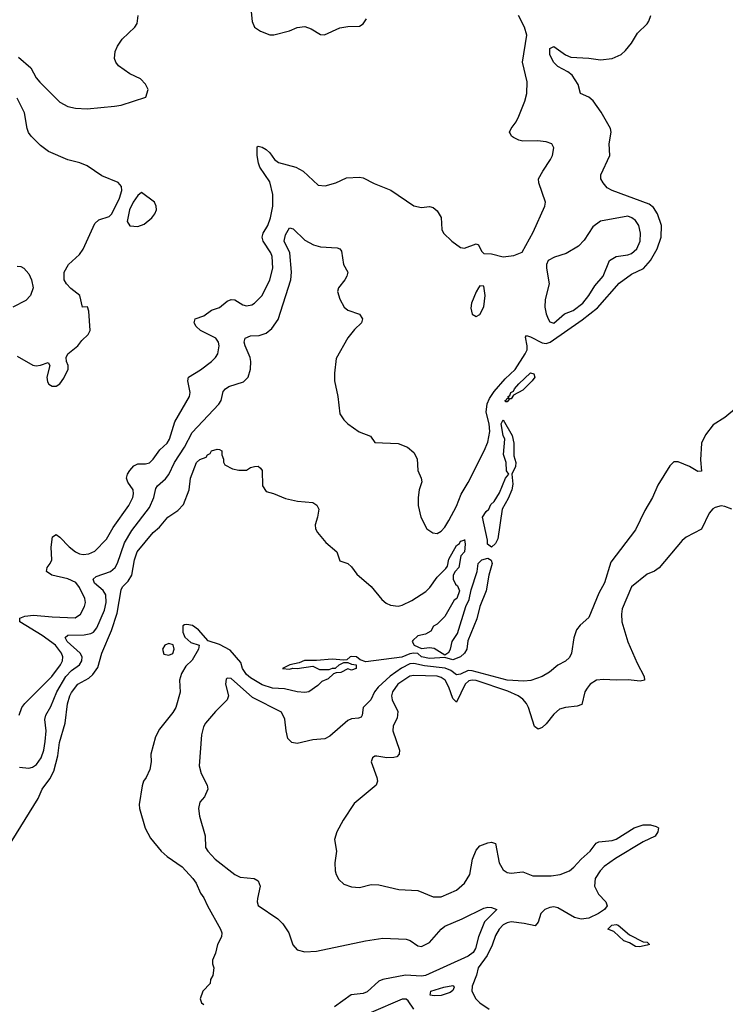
# Model space of a CAD drawing. Header units: inches. Extents: x 2057696 to 2160536, y 827480 to 1016834.
# Tile 238 of 256: x 2123743 to 2127372, y 913303 to 918369. Entities that reach past the tile are written whole.
import ezdxf

# ---------------------------------------------------------------- set-up
doc = ezdxf.new("R2010")
doc.units = ezdxf.units.IN
doc.header["$MEASUREMENT"] = 0
doc.layers.add('C1921', color=7, linetype='Continuous')

msp = doc.modelspace()

# ---------------------------------------------------------------- linework, layer by layer
at = {"layer": 'C1921', "color": 5}
for points, elevation in [([(2124932.9, 918410), (2124938.9, 918358.9), (2124950, 918330.6), (2124982, 918310), (2125030, 918290.3), (2125049.7, 918290.4), (2125130, 918312.2), (2125170.9, 918329.1), (2125210, 918334), (2125242.4, 918322.4), (2125290, 918292.7), (2125310, 918290.5), (2125390, 918326.7), (2125430, 918334.4), (2125490, 918336.4), (2125510, 918348.2), (2125527.1, 918372.9)], 420), ([(2123736.7, 918176.7), (2123800.5, 918120.5), (2123827.4, 918070), (2123847.2, 918047.2), (2123950, 917945.5), (2123990, 917922.4), (2124030, 917914), (2124090, 917910.2), (2124230, 917923.6), (2124265.2, 917930), (2124391.5, 917970), (2124403.7, 918010), (2124390, 918037.2), (2124363.9, 918063.9), (2124310, 918091.3), (2124252, 918132), (2124237.2, 918150), (2124230.7, 918170), (2124234.5, 918205.5), (2124246.6, 918233.4), (2124270.5, 918269.5), (2124334.7, 918330), (2124346.6, 918350), (2124352, 918390)], 420), ([(2123739.9, 914790), (2123753.8, 914830), (2123769.4, 914850.6), (2123908.6, 914990), (2123952.9, 915050), (2123963.7, 915070), (2123965.8, 915090), (2123958.5, 915110), (2123926.7, 915150), (2123859.7, 915199.7), (2123744.2, 915270), (2123744.4, 915290), (2123770, 915299.5), (2123814.5, 915305.5), (2123910, 915296.1), (2124028.5, 915291.5), (2124055.3, 915310), (2124077.3, 915350), (2124081, 915370), (2124078.4, 915390), (2124050, 915447.8), (2124032.3, 915472.3), (2123990, 915492.4), (2123908.2, 915510), (2123880.4, 915530), (2123885.1, 915550), (2123900.7, 915570), (2123909.1, 915590), (2123905.9, 915654.1), (2123911.3, 915708.7), (2123930, 915720.4), (2123950, 915707), (2123997.3, 915657.3), (2124030, 915631.1), (2124050, 915620.6), (2124070, 915616.5), (2124099.4, 915620.6), (2124130, 915633.6), (2124190, 915695.5), (2124223.8, 915756.2), (2124304.1, 915870), (2124324.5, 915910), (2124329, 915930), (2124326.6, 915950), (2124299.8, 915990), (2124292.8, 916010), (2124298, 916030), (2124309.7, 916049.7), (2124330, 916072.6), (2124350, 916083.5), (2124390, 916083.8), (2124410.5, 916089.5), (2124430, 916107.6), (2124464.2, 916155.8), (2124501.6, 916190), (2124514.1, 916210), (2124540.7, 916299.3), (2124615.9, 916430), (2124620.2, 916450), (2124607.7, 916510), (2124611, 916530), (2124673.4, 916566.6), (2124729.7, 916610), (2124749.7, 916630), (2124761.5, 916650), (2124769.8, 916690), (2124765, 916710), (2124752.7, 916730), (2124672.4, 916770), (2124651.2, 916790), (2124641.1, 916810), (2124645.6, 916830), (2124690, 916845.3), (2124730, 916874.7), (2124771.5, 916888.5), (2124810, 916920.2), (2124830, 916930.1), (2124850, 916927.5), (2124890, 916901.8), (2124910, 916896.5), (2124937.9, 916902.1), (2124951, 916910), (2124990, 916950.3), (2125029.9, 917030), (2125044.7, 917090), (2125042.4, 917150), (2125035.3, 917170), (2124994.7, 917230), (2124990.5, 917250), (2124995.2, 917270), (2125018.6, 917310), (2125032.8, 917350), (2125044.7, 917410), (2125044.7, 917470), (2125030, 917535.4), (2124978, 917610), (2124971, 917630), (2124964, 917670), (2124964.8, 917715.3), (2124970, 917718.4), (2124990, 917713.4), (2125010, 917701.4), (2125030, 917684.2), (2125053.5, 917650), (2125073.5, 917633.5), (2125163.1, 917610), (2125201.7, 917590), (2125278, 917518), (2125314.2, 917514.2), (2125369.8, 917530.2), (2125424.4, 917555.6), (2125490, 917559.2), (2125510, 917555), (2125565.8, 917525.8), (2125652.2, 917492.2), (2125770, 917410.6), (2125810, 917403), (2125850, 917407.3), (2125870, 917402.8), (2125890, 917386), (2125910, 917351.3), (2125913.4, 917290), (2125922.8, 917270), (2125966, 917230), (2126010, 917197.3), (2126030, 917194), (2126090, 917216), (2126102, 917210), (2126118, 917178), (2126130, 917166.8), (2126170, 917164), (2126230, 917148), (2126283.9, 917156.1), (2126327.2, 917172.8), (2126383.7, 917276.3), (2126443.5, 917410), (2126446.6, 917430), (2126413.3, 917530), (2126411.6, 917550), (2126432.8, 917590), (2126473.7, 917650), (2126482.6, 917670), (2126489.4, 917710), (2126479, 917730), (2126450, 917740.7), (2126405.3, 917745.3), (2126330, 917744.7), (2126310, 917749.6), (2126282.3, 917762.2), (2126272.3, 917770), (2126264.7, 917784.7), (2126262.9, 917790), (2126271.5, 917810), (2126295.8, 917844.2), (2126310, 917873.4), (2126341, 917950), (2126351, 917990), (2126352.6, 918050), (2126329.8, 918150), (2126351.4, 918290), (2126338.9, 918330), (2126307.9, 918390)], 380), ([(2123742, 914522), (2123790, 914517.4), (2123810, 914522.5), (2123830, 914537.1), (2123854, 914570), (2123867.7, 914610), (2123875.1, 914655.1), (2123878.7, 914710), (2123872.1, 914767.9), (2123878.4, 914790), (2123904.2, 914835.8), (2123935, 914910), (2123981.3, 914990), (2124010, 915020.3), (2124050.8, 915049.2), (2124063.6, 915070), (2124064.8, 915090), (2124055, 915110), (2123988, 915170), (2123977, 915190), (2123990, 915202), (2124075.6, 915204.4), (2124109.5, 915210.5), (2124122.3, 915217.7), (2124140.3, 915239.7), (2124179.5, 915330), (2124188.7, 915370), (2124186.1, 915410), (2124171.7, 915431.7), (2124128.1, 915470), (2124120.6, 915490), (2124135.8, 915504.2), (2124210.4, 915529.6), (2124235, 915550), (2124247.1, 915572.9), (2124282.9, 915677.1), (2124320.1, 915739.9), (2124410, 915858.6), (2124432.8, 915910), (2124443.5, 915956.5), (2124452, 915970), (2124493.6, 916006.4), (2124510, 916028.7), (2124539.9, 916090), (2124590.7, 916170), (2124630, 916244.6), (2124768.2, 916390), (2124778.9, 916410), (2124790, 916456), (2124801.5, 916470), (2124819, 916481), (2124894.2, 916505.8), (2124918.7, 916530), (2124929.9, 916570.1), (2124932.2, 916610), (2124928.5, 916630), (2124902.7, 916690), (2124898.4, 916710), (2124902.6, 916730), (2124930, 916742.6), (2124975.3, 916744.7), (2125010, 916756.2), (2125040, 916780), (2125073.3, 916826.7), (2125138.3, 917030), (2125140.4, 917070), (2125133.3, 917170), (2125103.2, 917230), (2125110, 917261.6), (2125130, 917297.3), (2125150, 917293), (2125210, 917234.9), (2125254.8, 917210), (2125290, 917201.1), (2125375.2, 917195.2), (2125390.4, 917190.4), (2125398, 917178), (2125407.7, 917110), (2125430.4, 917070), (2125426, 917050), (2125414.9, 917030), (2125383, 916990), (2125378.4, 916970), (2125390, 916931), (2125412, 916890), (2125430, 916874.6), (2125490, 916853.6), (2125506.5, 916830), (2125500.9, 916810), (2125464.8, 916775.2), (2125430, 916732.8), (2125370, 916625.2), (2125361.4, 916550), (2125361.8, 916510), (2125378.5, 916430), (2125390, 916341), (2125410, 916310.7), (2125430.3, 916290.3), (2125488.5, 916248.5), (2125546.8, 916226.8), (2125570, 916194), (2125690, 916187.7), (2125738, 916170), (2125770, 916142.8), (2125787.7, 916110), (2125790.4, 916050), (2125807.7, 916010), (2125810.5, 915990.5), (2125798, 915950), (2125792.7, 915910), (2125793, 915870), (2125805.5, 915810), (2125837.3, 915750), (2125868.7, 915728.7), (2125890, 915726), (2125910, 915737.1), (2125930, 915758.4), (2125950, 915792.4), (2125990, 915865.7), (2126013, 915927), (2126050, 915988), (2126132.1, 916150), (2126150, 916194.3), (2126160.8, 916250), (2126158.1, 916290), (2126141.5, 916350), (2126147.6, 916392.4), (2126159.5, 916420.5), (2126183.4, 916456.6), (2126239.8, 916520.2), (2126290.8, 916569.2), (2126343.5, 916650), (2126352.8, 916670), (2126353.2, 916690), (2126343.9, 916736.1), (2126350, 916743.7), (2126370, 916737.9), (2126430, 916705.9), (2126450, 916703), (2126470.5, 916709.5), (2126636, 916824), (2126713.8, 916886.2), (2126826.8, 917013.2), (2126890, 917059.3), (2126950.4, 917089.6), (2126986.4, 917130), (2127021.7, 917190), (2127042.1, 917250), (2127042.9, 917310), (2127024, 917370), (2127002.7, 917402.7), (2126980.2, 917420.2), (2126789.6, 917490), (2126764.4, 917504.4), (2126743.5, 917530), (2126732.6, 917550), (2126731.1, 917570), (2126778, 917670), (2126774.5, 917730), (2126785.7, 917790), (2126781.8, 917810), (2126733.4, 917893.4), (2126692.2, 917952.2), (2126670, 917969.8), (2126627.8, 917990), (2126614.8, 918034.8), (2126584, 918084), (2126561.6, 918101.6), (2126510, 918129), (2126488.2, 918150), (2126469.9, 918190), (2126470, 918221), (2126490, 918230.4), (2126550, 918188.2), (2126576.7, 918176.7), (2126670, 918171.5), (2126730, 918162), (2126790.5, 918169.5), (2126836.3, 918190), (2126858.7, 918210), (2126890, 918247.7), (2126919.5, 918300.5), (2126970, 918347.7), (2126978, 918362), (2126989.6, 918390)], 360), ([(2123730, 916637.1), (2123810.6, 916590.6), (2123827.3, 916587.3), (2123850, 916590.6), (2123890, 916604.7), (2123898.8, 916590), (2123883, 916530), (2123885.5, 916505.5), (2123893.7, 916493.7), (2123910, 916482.8), (2123930, 916484), (2123950, 916496), (2123970, 916524.7), (2123992.3, 916570), (2123992.3, 916590), (2123983.7, 916610), (2123982, 916630), (2123991.6, 916650), (2124041.6, 916690), (2124062.5, 916717.5), (2124096.2, 916750), (2124105.6, 916770), (2124098.4, 916870), (2124091.9, 916891.9), (2124066, 916890), (2124052.3, 916950), (2124006.2, 916986.2), (2123984.5, 917010), (2123972, 917030), (2123971.8, 917070), (2123994, 917110), (2124050, 917160.4), (2124070, 917188), (2124130, 917319.5), (2124150, 917339.5), (2124203, 917357), (2124217.2, 917370), (2124255.8, 917450), (2124267.9, 917490), (2124267.6, 917510), (2124250.5, 917530.5), (2124165.1, 917565.1), (2124090, 917616.4), (2124052.3, 917632.3), (2123990, 917648), (2123891, 917691), (2123850, 917722.2), (2123803.1, 917770), (2123789.2, 917789.2), (2123782, 917810), (2123767.7, 917890), (2123730, 917965.1)], 420), ([(2123730, 917101.6), (2123750, 917099.3), (2123764, 917090), (2123790, 917060.7), (2123803.7, 917030), (2123811.8, 916990), (2123798.7, 916950), (2123775.1, 916924.9), (2123708, 916890)], 420), ([(2127430, 916372.2), (2127370, 916321.4), (2127310, 916283.7), (2127270, 916233.2), (2127248.7, 916190), (2127243.5, 916103.5), (2127250, 916045.2), (2127230, 916044), (2127187.3, 916070), (2127130, 916093.3), (2127106.6, 916093.4), (2127085.8, 916074.2), (2127025.7, 915974.3), (2126998.3, 915910), (2126957.3, 915842.7), (2126910, 915743.6), (2126782.5, 915577.5), (2126750, 915471.3), (2126721.2, 915418.8), (2126670, 915292.7), (2126626.2, 915253.8), (2126607.3, 915230), (2126592.4, 915187.6), (2126581.3, 915110), (2126570, 915087.6), (2126550, 915068.3), (2126510, 915047.1), (2126468.4, 915011.6), (2126430, 914989.7), (2126371.3, 914968.7), (2126335.2, 914964.8), (2126250, 914970.8), (2126070, 915019), (2126050, 915019.8), (2126010, 915001.5), (2125990, 914998.6), (2125960.1, 915020.1), (2125931.9, 915031.9), (2125824.5, 915044.5), (2125770, 915056.2), (2125750, 915054.6), (2125707.4, 915032.6), (2125648.2, 914991.8), (2125586.2, 914933.8), (2125568.4, 914910), (2125548.2, 914870), (2125510.1, 914830), (2125505.1, 914790), (2125499.1, 914780.9), (2125485.2, 914774.8), (2125450, 914770.7), (2125430, 914762.1), (2125337.9, 914682.1), (2125312.1, 914667.9), (2125250, 914663.9), (2125170, 914643.9), (2125142.4, 914650), (2125122.5, 914670), (2125112.9, 914710), (2125106.7, 914770), (2125090, 914805.3), (2124941.1, 914881.1), (2124830, 914979.7), (2124810, 914981.2), (2124804.4, 914975.6), (2124802.4, 914950), (2124817.1, 914890), (2124810.5, 914870), (2124750, 914809.4), (2124699.3, 914750), (2124688.7, 914730), (2124678.7, 914690), (2124665.5, 914530), (2124677.3, 914490), (2124707.3, 914430), (2124710.5, 914410), (2124693.4, 914370), (2124670, 914342), (2124662, 914310), (2124667.7, 914270), (2124696.4, 914170), (2124699.3, 914110), (2124710.4, 914090), (2124748.9, 914050), (2124850, 913970.3), (2124877.4, 913957.4), (2124949.1, 913949.1), (2124970, 913938), (2124979.6, 913910), (2124966.3, 913846.3), (2124964.9, 913830), (2124970.3, 913810.3), (2125070, 913741.7), (2125097.2, 913717.2), (2125126.9, 913670), (2125148.6, 913608.6), (2125170, 913583.7), (2125210, 913572.4), (2125270, 913575.6), (2125521.2, 913630), (2125610, 913642.5), (2125730, 913638.4), (2125751.5, 913631.5), (2125790, 913603.6), (2125810, 913599.7), (2125850, 913620.1), (2125910, 913688.5), (2125930, 913704.6), (2126018.1, 913741.9), (2126130, 913798), (2126150, 913803.2), (2126170, 913801.5), (2126196.4, 913790), (2126132.9, 913727.1), (2126102, 913650), (2126086.5, 913590), (2126075.5, 913570), (2126050.1, 913550), (2125830, 913451.5), (2125810, 913448.1), (2125727.1, 913452.9), (2125610, 913430.9), (2125590, 913422.3), (2125530, 913367.6), (2125510, 913357.9), (2125448.1, 913351.9), (2125361.4, 913290)], 360), ([(2123683.1, 914110), (2123837.7, 914362.3), (2123859.3, 914410), (2123897.8, 914462.2), (2123918.5, 914501.5), (2123939.3, 914580.7), (2123947.5, 914650), (2123977, 914750), (2123988.8, 914848.8), (2124001.6, 914890), (2124010, 914907.8), (2124042.5, 914950), (2124098.7, 914981.3), (2124120, 915000), (2124144.6, 915035.4), (2124165, 915110), (2124214.7, 915225.3), (2124244.5, 915315.5), (2124265.3, 915434.7), (2124272.1, 915450), (2124300.5, 915479.5), (2124320.5, 915510), (2124333, 915590), (2124346.7, 915630), (2124430, 915730.2), (2124461.8, 915758.2), (2124505.1, 915810), (2124556.9, 915843.1), (2124585.2, 915874.8), (2124615.1, 915950), (2124621.3, 916010), (2124653.2, 916090), (2124670, 916106.8), (2124702, 916118), (2124709, 916130), (2124722.7, 916137.3), (2124730, 916150.5), (2124758.8, 916158.8), (2124770, 916158), (2124782, 916150), (2124782, 916130), (2124792, 916108), (2124792, 916092), (2124798, 916078), (2124838, 916058), (2124870, 916051), (2124908.9, 916051.1), (2124930, 916064.7), (2124950.7, 916070.7), (2124970, 916070.8), (2124982, 916062), (2124990.8, 916050), (2124991.3, 915970), (2125010, 915942), (2125048.4, 915931.6), (2125110, 915906), (2125171.1, 915891.1), (2125250, 915884.7), (2125270.7, 915870.7), (2125281, 915850), (2125274.8, 915810), (2125262, 915770), (2125264.9, 915750), (2125275.5, 915730), (2125318.2, 915678.2), (2125374, 915630), (2125390, 915584.7), (2125430, 915570.7), (2125450, 915554), (2125476.4, 915516.4), (2125550, 915452.2), (2125604.9, 915384.9), (2125627.3, 915367.3), (2125650, 915357), (2125690, 915351.8), (2125710, 915356), (2125759.1, 915380.9), (2125832.5, 915427.5), (2125852.5, 915447.5), (2125890, 915500.4), (2125934.5, 915545.5), (2125942.5, 915557.5), (2125950, 915593.4), (2125990, 915663), (2126005.6, 915674.4), (2126010, 915686), (2126029.3, 915690.7), (2126030, 915694), (2126034.8, 915670), (2126031, 915630), (2126011.3, 915610), (2126002, 915550), (2125982, 915530), (2125972, 915510), (2125972, 915490), (2125984.7, 915464.7), (2125995.3, 915455.3), (2126004.7, 915430), (2125990.7, 915390), (2125978, 915382), (2125930, 915298), (2125890, 915258), (2125871.6, 915248.4), (2125856.9, 915223.1), (2125830, 915208), (2125790, 915198), (2125765.4, 915174.6), (2125762, 915170), (2125771.3, 915150), (2125810, 915134), (2125850, 915138.8), (2125875.3, 915135.3), (2125930, 915100.5), (2125950, 915114.9), (2125958, 915130), (2125967.3, 915170), (2125995.1, 915210), (2126038.3, 915350), (2126055.1, 915385), (2126064.2, 915435.8), (2126095.4, 915530), (2126101.3, 915570), (2126119.3, 915590), (2126150, 915598.7), (2126168.5, 915588.5), (2126172.7, 915570), (2126155.3, 915510), (2126142, 915430), (2126110.3, 915350), (2126094.6, 915285.4), (2126047.1, 915172.9), (2126042.6, 915130), (2126030.5, 915110), (2126010.1, 915089.9), (2125970, 915074.5), (2125930, 915086.6), (2125850, 915082.1), (2125810, 915089.9), (2125790, 915107), (2125770, 915109), (2125750, 915105.5), (2125708.1, 915088.1), (2125524, 915064), (2125494.8, 915074.8), (2125475.3, 915090), (2125450, 915091.5), (2125442, 915090), (2125425.4, 915074.6), (2125410, 915073.2), (2125350, 915078), (2125270, 915070.9), (2125207.9, 915072.1), (2125179.9, 915060.1), (2125132, 915050), (2125094, 915030), (2125130, 915027.3), (2125147.3, 915032.7), (2125170, 915031), (2125250, 915042), (2125285.4, 915025.4), (2125335.3, 915024.7), (2125352, 915032), (2125368, 915032), (2125386, 915050), (2125410, 915062), (2125430, 915062), (2125450, 915052), (2125474, 915050), (2125474, 915030), (2125450, 915022), (2125430, 915028), (2125394, 915010), (2125370, 915008.7), (2125356.9, 915003.1), (2125330, 914978), (2125296.9, 914963.1), (2125277.3, 914942.7), (2125230.4, 914909.6), (2125210, 914906.6), (2125170.4, 914909.6), (2125105.3, 914925.3), (2125044, 914930), (2124990, 914947), (2124930, 914981.9), (2124910, 914999.1), (2124889.4, 915030), (2124880.7, 915060.7), (2124824.8, 915124.8), (2124770, 915154.5), (2124713, 915173), (2124663.5, 915230), (2124631.4, 915251.4), (2124603.4, 915256.6), (2124590, 915256), (2124582.8, 915250), (2124582.8, 915217.2), (2124592.4, 915192.4), (2124624.1, 915164.1), (2124666, 915150), (2124662, 915130), (2124630, 915074), (2124597.5, 915042.5), (2124575.8, 915004.2), (2124565.5, 914970), (2124568.4, 914908.4), (2124545.7, 914830), (2124530, 914803.6), (2124462.2, 914717.8), (2124441.5, 914678.5), (2124418, 914590), (2124418.7, 914550), (2124412.2, 914510), (2124394.4, 914470), (2124380.4, 914450), (2124372.9, 914427.1), (2124358.4, 914330), (2124359.5, 914310), (2124388.3, 914208.3), (2124416.8, 914156.8), (2124470.2, 914090), (2124502.5, 914062.5), (2124579.3, 914010), (2124633, 913950), (2124650, 913926), (2124673.7, 913873.7), (2124690.5, 913850), (2124708.7, 913808.7), (2124776.3, 913690), (2124782, 913670), (2124780.7, 913650), (2124761, 913610), (2124750, 913566), (2124734, 913530), (2124734, 913510), (2124742, 913490), (2124736, 913450), (2124724.7, 913430), (2124722, 913410), (2124684.7, 913370), (2124671.3, 913330), (2124678, 913310), (2124690, 913301)], 340), ([(2127405.3, 915850), (2127370, 915864.7), (2127350, 915866.9), (2127320.4, 915859.6), (2127307.8, 915852.2), (2127289.2, 915830), (2127250, 915747.6), (2127170, 915706.6), (2127150, 915689.4), (2127031.8, 915548.2), (2127008.4, 915531.6), (2126970, 915516.4), (2126888.8, 915450), (2126842.1, 915337.9), (2126837.7, 915310), (2126840.5, 915270), (2126870, 915168.4), (2126918, 915058), (2126955.2, 914990), (2126955.5, 914970), (2126934.5, 914965.5), (2126872.8, 914972.8), (2126809.8, 914969.8), (2126745.5, 914974.5), (2126709.3, 914970.7), (2126677.6, 914950), (2126662, 914930), (2126650.2, 914910), (2126633.9, 914846.1), (2126610, 914836), (2126550, 914830.6), (2126519.1, 914820.9), (2126490, 914795), (2126450, 914745.8), (2126430, 914727.6), (2126410, 914717.8), (2126390, 914731.5), (2126359.7, 914830), (2126349.9, 914850), (2126330, 914873), (2126306.1, 914890), (2126253.6, 914913.7), (2126090, 914968.7), (2126070, 914970.7), (2126053.7, 914966.3), (2126034.8, 914950), (2125990, 914856.8), (2125970, 914875.3), (2125950, 914935.3), (2125930.8, 914970), (2125910, 914984.9), (2125890, 914991.7), (2125770, 914994), (2125750, 914990.4), (2125688.7, 914950), (2125659.7, 914910), (2125654.7, 914890), (2125658.3, 914870), (2125688.7, 914810), (2125684.4, 914775.6), (2125664.2, 914735.8), (2125662.6, 914710), (2125696, 914610), (2125695.2, 914590), (2125683.2, 914576.8), (2125668.1, 914571.9), (2125630.9, 914570.9), (2125580.7, 914579.3), (2125570, 914579), (2125558, 914570), (2125551, 914550), (2125579.3, 914470), (2125583, 914450), (2125576.3, 914430), (2125463.4, 914336.6), (2125406, 914250), (2125374.9, 914190), (2125363, 914150), (2125372.2, 914090), (2125364.4, 914030), (2125366.4, 913990), (2125370.6, 913970), (2125384.1, 913944.1), (2125410, 913920.7), (2125450, 913907.7), (2125490, 913904), (2125550, 913918.8), (2125590, 913917.3), (2125693.8, 913893.8), (2125790, 913887.4), (2125870, 913856.1), (2125910, 913855.5), (2125990, 913889.3), (2126030, 913926), (2126058.6, 913970), (2126072.3, 914050), (2126090, 914096), (2126110, 914117.8), (2126150, 914133.6), (2126170, 914137.4), (2126190.2, 914130.2), (2126208.4, 914030), (2126230, 913994.3), (2126250, 913980.7), (2126270, 913977.1), (2126330, 913984.8), (2126382.9, 913962.9), (2126476.8, 913963.2), (2126523, 913970), (2126570.3, 913989.7), (2126592.3, 914007.7), (2126630, 914050.1), (2126676.8, 914090), (2126708.4, 914131.6), (2126721.3, 914138.7), (2126790, 914144.8), (2126810, 914152.1), (2126903.9, 914210), (2126950, 914226.7), (2126986.8, 914226.8), (2127017.1, 914217.1), (2127027.7, 914210), (2127025.5, 914190), (2127011.5, 914168.5), (2126950, 914139.3), (2126807.7, 914052.3), (2126749.1, 914010.9), (2126727.9, 913990), (2126703.1, 913950), (2126698.4, 913910), (2126719.1, 913870), (2126757.6, 913830), (2126763.5, 913810), (2126750.6, 913790), (2126719.8, 913770), (2126670, 913745), (2126630, 913740.6), (2126596.8, 913750), (2126510, 913799.4), (2126490, 913803.6), (2126470, 913801.1), (2126444, 913790), (2126422.9, 913770), (2126410, 913725.1), (2126394.3, 913705.7), (2126338.1, 913718.1), (2126270, 913726.2), (2126250, 913722.3), (2126230, 913711.2), (2126208.8, 913690), (2126190, 913657.4), (2126173.4, 913606.6), (2126147.1, 913552.9), (2126101.6, 913490), (2126093, 913453), (2126070, 913396), (2126068.7, 913370), (2126089.2, 913330), (2126110, 913310.6), (2126157.3, 913277.3)], 380), ([(2125770, 913276.8), (2125741.1, 913321.1), (2125730, 913328.3), (2125710, 913328.6), (2125550, 913260.8)], 380)]:
    msp.add_lwpolyline(points, dxfattribs=dict(at, elevation=elevation))
for points, elevation in [([(2124370, 917479.6), (2124350, 917464), (2124326.6, 917430), (2124308.1, 917390), (2124296.5, 917330), (2124310, 917308.8), (2124350, 917304.9), (2124382.7, 917317.3), (2124422.7, 917350), (2124438, 917370), (2124446, 917390), (2124445.2, 917410), (2124437.2, 917430)], 420), ([(2126870, 917357.3), (2126730, 917332.2), (2126690, 917303), (2126645.7, 917234.3), (2126616.8, 917203.2), (2126554.3, 917165.7), (2126492.8, 917147.2), (2126460.7, 917130), (2126453, 917110), (2126452.7, 917090), (2126466.9, 917010), (2126446.2, 916930), (2126443.2, 916890), (2126450, 916854.8), (2126460.8, 916830), (2126470, 916814.4), (2126490, 916808.3), (2126545.3, 916854.7), (2126590, 916872.3), (2126638.5, 916910), (2126670.8, 916950), (2126701.2, 916998.8), (2126743.5, 917050), (2126776.9, 917130), (2126810, 917150.2), (2126870, 917158.8), (2126890, 917166.5), (2126916.5, 917190), (2126934.8, 917230), (2126936.2, 917270), (2126927.4, 917310), (2126910, 917336), (2126891.3, 917350)], 380), ([(2126110, 916999), (2126102.8, 916990), (2126090, 916968.7), (2126067.3, 916910), (2126064, 916884), (2126070, 916854), (2126090, 916841), (2126110, 916851.3), (2126130, 916892), (2126137, 916950), (2126130, 916998)], 380), ([(2126270, 916418), (2126261.4, 916418.6), (2126250, 916402.7), (2126242, 916402), (2126239, 916410), (2126247.3, 916412.7), (2126250, 916421), (2126258, 916422), (2126256, 916430), (2126264.6, 916435.4), (2126268.7, 916450), (2126282.3, 916457.7), (2126287.4, 916470), (2126310, 916494.9), (2126370, 916551.8), (2126387.5, 916547.5), (2126392.7, 916530), (2126378.7, 916510), (2126330, 916462), (2126283.1, 916436.9)], 340), ([(2126170, 915654), (2126149.3, 915670), (2126149.5, 915690.5), (2126124, 915810), (2126141.7, 915838.3), (2126155.6, 915850), (2126166.2, 915873.8), (2126183.7, 915890), (2126210, 915934.8), (2126241.2, 916010), (2126258, 916030), (2126247, 916047), (2126245.6, 916090), (2126231.4, 916131.4), (2126237.4, 916210), (2126230, 916229.2), (2126219.7, 916290), (2126230, 916310.5), (2126276.5, 916230), (2126284.4, 916190), (2126284.9, 916124.9), (2126295.5, 916090), (2126293, 916070), (2126273.4, 916030), (2126279.6, 915979.6), (2126274.3, 915950), (2126255, 915905), (2126223.7, 915850), (2126202.6, 915697.4), (2126190, 915673.2)], 340), ([(2124510, 915158.4), (2124489.1, 915150.9), (2124477.6, 915130), (2124484.7, 915104.7), (2124510, 915098.4), (2124530, 915107.7), (2124537, 915130), (2124532.3, 915152.3)], 340), ([(2126930, 913598.4), (2126910, 913599.7), (2126878.8, 913618.8), (2126850, 913629.8), (2126797.8, 913677.8), (2126767.6, 913690), (2126787.8, 913710), (2126810, 913713.5), (2126821.6, 913710), (2126879.9, 913659.9), (2126950, 913624.7), (2126970, 913622), (2126982, 913610), (2126970, 913607)], 380), ([(2125873.9, 913346.1), (2125854.5, 913350), (2125856.9, 913370), (2125923.7, 913390), (2125970, 913399.3), (2125975.6, 913395.6), (2125977.6, 913390), (2125970, 913373.2), (2125957.4, 913362.6), (2125910, 913348)], 360)]:
    msp.add_lwpolyline(points, close=True, dxfattribs=dict(at, elevation=elevation))

doc.saveas('drawing.dxf')
